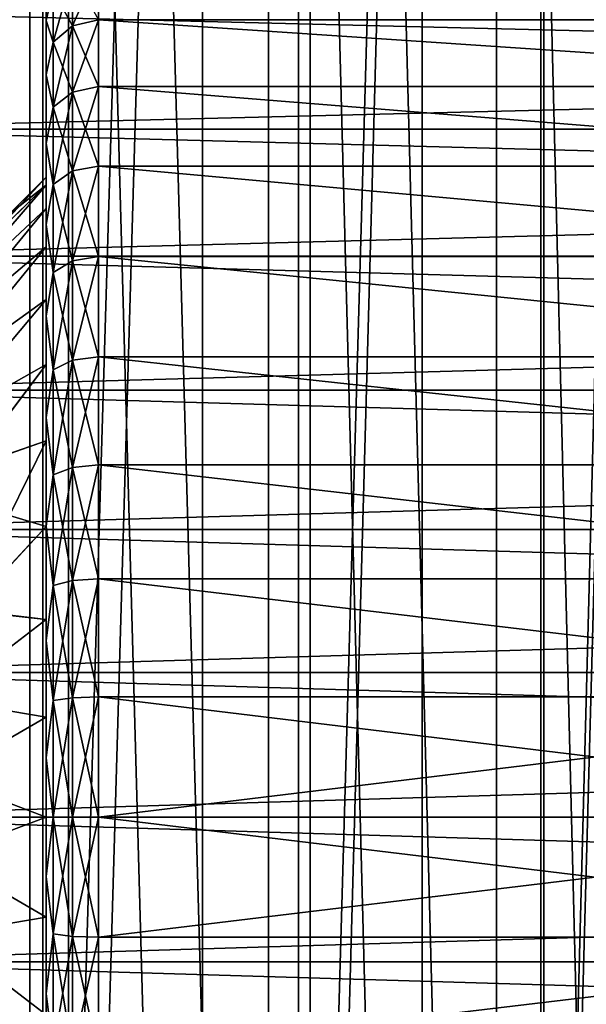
# Model space of a CAD drawing. Header units: millimetres. Extents: x -56 to 60, y -2 to 74.
# Tile 185 of 256: x 24.8 to 29.13, y 17.57 to 25.11. Entities that reach past the tile are written whole.
import ezdxf

# ---------------------------------------------------------------- set-up
doc = ezdxf.new("R2010")
doc.units = ezdxf.units.MM
doc.header["$LTSCALE"] = 127.314815
for name, color, linetype in [('145', 7, 'CONTINUOUS'), ('148', 7, 'CONTINUOUS'), ('149', 7, 'CONTINUOUS'), ('150', 7, 'CONTINUOUS'), ('22', 7, 'CONTINUOUS'), ('23', 7, 'CONTINUOUS'), ('24', 7, 'CONTINUOUS'), ('25', 7, 'CONTINUOUS'), ('55', 7, 'CONTINUOUS'), ('60', 7, 'CONTINUOUS'), ('61', 7, 'CONTINUOUS'), ('62', 7, 'CONTINUOUS'), ('65', 7, 'CONTINUOUS'), ('72', 7, 'CONTINUOUS'), ('73', 7, 'CONTINUOUS'), ('78', 7, 'CONTINUOUS'), ('79', 7, 'CONTINUOUS')]:
    doc.layers.add(name, color=color, linetype=linetype)

msp = doc.modelspace()

# ---------------------------------------------------------------- linework, layer by layer
at = {"layer": '145', "color": 7, "linetype": 'CONTINUOUS', "true_color": 0x96918c}
for points in [[(23.2453, 70.5, 35.5796), (25.17, 70.5, 34.245), (23.2457, 6.7, 35.5793), (23.2453, 70.5, 35.5796)], [(23.2457, 6.7, 35.5793), (25.17, 70.5, 34.245), (25.1704, 6.7, 34.2447), (23.2457, 6.7, 35.5793)], [(25.17, 70.5, 34.245), (27.0183, 70.5, 32.8065), (25.1704, 6.7, 34.2447), (25.17, 70.5, 34.245)], [(25.1704, 6.7, 34.2447), (27.0183, 70.5, 32.8065), (27.0186, 6.7, 32.8061), (25.1704, 6.7, 34.2447)], [(27.0183, 70.5, 32.8065), (28.7845, 70.5, 31.2683), (27.0186, 6.7, 32.8061), (27.0183, 70.5, 32.8065)], [(27.0186, 6.7, 32.8061), (28.7845, 70.5, 31.2683), (28.7848, 6.7, 31.2679), (27.0186, 6.7, 32.8061)], [(28.7845, 70.5, 31.2683), (30.4633, 70.5, 29.6351), (28.7848, 6.7, 31.2679), (28.7845, 70.5, 31.2683)], [(28.7848, 6.7, 31.2679), (30.4633, 70.5, 29.6351), (30.4636, 6.7, 29.6347), (28.7848, 6.7, 31.2679)]]:
    msp.add_3dface(points, dxfattribs=at)
at = {"layer": '148', "color": 7, "linetype": 'CONTINUOUS', "true_color": 0x96918c}
for points in [[(22.9421, 72.5, 38.1301), (22.9423, 6.7, 38.1301), (24.9728, 72.5, 36.8322), (22.9421, 72.5, 38.1301)], [(22.9423, 6.7, 38.1301), (24.973, 6.7, 36.8321), (24.9728, 72.5, 36.8322), (22.9423, 6.7, 38.1301)], [(24.9728, 72.5, 36.8322), (24.973, 6.7, 36.8321), (26.9303, 72.5, 35.4261), (24.9728, 72.5, 36.8322)], [(24.973, 6.7, 36.8321), (26.9304, 6.7, 35.426), (26.9303, 72.5, 35.4261), (24.973, 6.7, 36.8321)], [(26.9303, 72.5, 35.4261), (26.9304, 6.7, 35.426), (28.8087, 72.5, 33.9162), (26.9303, 72.5, 35.4261)], [(26.9304, 6.7, 35.426), (28.8088, 6.7, 33.9161), (28.8087, 72.5, 33.9162), (26.9304, 6.7, 35.426)], [(28.8087, 72.5, 33.9162), (28.8088, 6.7, 33.9161), (30.6026, 72.5, 32.3068), (28.8087, 72.5, 33.9162)], [(28.8088, 6.7, 33.9161), (30.6028, 6.7, 32.3067), (30.6026, 72.5, 32.3068), (28.8088, 6.7, 33.9161)]]:
    msp.add_3dface(points, dxfattribs=at)
at = {"layer": '149', "color": 7, "linetype": 'CONTINUOUS', "true_color": 0x96918c}
for points in [[(25.17, 70.5, -34.245), (23.2453, 70.5, -35.5796), (23.2457, 6.7, -35.5793), (25.17, 70.5, -34.245)], [(25.1704, 6.7, -34.2447), (25.17, 70.5, -34.245), (23.2457, 6.7, -35.5793), (25.1704, 6.7, -34.2447)], [(27.0183, 70.5, -32.8065), (25.17, 70.5, -34.245), (25.1704, 6.7, -34.2447), (27.0183, 70.5, -32.8065)], [(27.0186, 6.7, -32.8061), (27.0183, 70.5, -32.8065), (25.1704, 6.7, -34.2447), (27.0186, 6.7, -32.8061)], [(28.7845, 70.5, -31.2683), (27.0183, 70.5, -32.8065), (27.0186, 6.7, -32.8061), (28.7845, 70.5, -31.2683)], [(28.7848, 6.7, -31.2679), (28.7845, 70.5, -31.2683), (27.0186, 6.7, -32.8061), (28.7848, 6.7, -31.2679)], [(30.4633, 70.5, -29.6351), (28.7845, 70.5, -31.2683), (28.7848, 6.7, -31.2679), (30.4633, 70.5, -29.6351)], [(30.4636, 6.7, -29.6347), (30.4633, 70.5, -29.6351), (28.7848, 6.7, -31.2679), (30.4636, 6.7, -29.6347)]]:
    msp.add_3dface(points, dxfattribs=at)
at = {"layer": '150', "color": 7, "linetype": 'CONTINUOUS', "true_color": 0x96918c}
for points in [[(24.9728, 72.5, -36.8322), (22.9423, 6.7, -38.1301), (22.9421, 72.5, -38.1301), (24.9728, 72.5, -36.8322)], [(24.973, 6.7, -36.8321), (22.9423, 6.7, -38.1301), (24.9728, 72.5, -36.8322), (24.973, 6.7, -36.8321)], [(26.9302, 72.5, -35.4261), (24.973, 6.7, -36.8321), (24.9728, 72.5, -36.8322), (26.9302, 72.5, -35.4261)], [(26.9304, 6.7, -35.426), (24.973, 6.7, -36.8321), (26.9302, 72.5, -35.4261), (26.9304, 6.7, -35.426)], [(28.8087, 72.5, -33.9162), (26.9304, 6.7, -35.426), (26.9302, 72.5, -35.4261), (28.8087, 72.5, -33.9162)], [(28.8088, 6.7, -33.9161), (26.9304, 6.7, -35.426), (28.8087, 72.5, -33.9162), (28.8088, 6.7, -33.9161)], [(30.6026, 72.5, -32.3068), (28.8088, 6.7, -33.9161), (28.8087, 72.5, -33.9162), (30.6026, 72.5, -32.3068)], [(30.6028, 6.7, -32.3066), (28.8088, 6.7, -33.9161), (30.6026, 72.5, -32.3068), (30.6028, 6.7, -32.3066)]]:
    msp.add_3dface(points, dxfattribs=at)
at = {"layer": '22', "color": 7, "linetype": 'CONTINUOUS', "true_color": 0x96918c}
for points in [[(24.8739, -1, -33.8421), (22.9718, -1, -35.161), (22.9722, 64.8, -35.1607), (24.8739, -1, -33.8421)], [(24.8743, 64.8, -33.8418), (24.8739, -1, -33.8421), (22.9722, 64.8, -35.1607), (24.8743, 64.8, -33.8418)], [(26.7004, -1, -32.4205), (24.8739, -1, -33.8421), (24.8743, 64.8, -33.8418), (26.7004, -1, -32.4205)], [(26.7008, 64.8, -32.4202), (26.7004, -1, -32.4205), (24.8743, 64.8, -33.8418), (26.7008, 64.8, -32.4202)], [(28.4458, -1, -30.9004), (26.7004, -1, -32.4205), (26.7008, 64.8, -32.4202), (28.4458, -1, -30.9004)], [(28.4462, 64.8, -30.9), (28.4458, -1, -30.9004), (26.7008, 64.8, -32.4202), (28.4462, 64.8, -30.9)], [(30.1049, -1, -29.2865), (28.4458, -1, -30.9004), (28.4462, 64.8, -30.9), (30.1049, -1, -29.2865)], [(30.1053, 64.8, -29.2861), (30.1049, -1, -29.2865), (28.4462, 64.8, -30.9), (30.1053, 64.8, -29.2861)]]:
    msp.add_3dface(points, dxfattribs=at)
at = {"layer": '23', "color": 7, "linetype": 'CONTINUOUS', "true_color": 0x96918c}
for points in [[(22.9718, -1, 35.161), (24.8739, -1, 33.8421), (22.9722, 64.8, 35.1607), (22.9718, -1, 35.161)], [(22.9722, 64.8, 35.1607), (24.8739, -1, 33.8421), (24.8743, 64.8, 33.8419), (22.9722, 64.8, 35.1607)], [(24.8739, -1, 33.8421), (26.7004, -1, 32.4205), (24.8743, 64.8, 33.8419), (24.8739, -1, 33.8421)], [(24.8743, 64.8, 33.8419), (26.7004, -1, 32.4205), (26.7008, 64.8, 32.4202), (24.8743, 64.8, 33.8419)], [(26.7004, -1, 32.4205), (28.4458, -1, 30.9004), (26.7008, 64.8, 32.4202), (26.7004, -1, 32.4205)], [(26.7008, 64.8, 32.4202), (28.4458, -1, 30.9004), (28.4462, 64.8, 30.9), (26.7008, 64.8, 32.4202)], [(28.4458, -1, 30.9004), (30.1049, -1, 29.2865), (28.4462, 64.8, 30.9), (28.4458, -1, 30.9004)], [(28.4462, 64.8, 30.9), (30.1049, -1, 29.2865), (30.1052, 64.8, 29.2861), (28.4462, 64.8, 30.9)]]:
    msp.add_3dface(points, dxfattribs=at)
at = {"layer": '24', "color": 7, "linetype": 'CONTINUOUS', "true_color": 0x96918c}
for points in [[(26.1944, 1, -30.23), (24.4263, 64.8, -31.6758), (24.4259, 1, -31.6761), (26.1944, 1, -30.23)], [(26.1948, 64.8, -30.2297), (24.4263, 64.8, -31.6758), (26.1944, 1, -30.23), (26.1948, 64.8, -30.2297)], [(27.8775, 1, -28.6853), (26.1948, 64.8, -30.2297), (26.1944, 1, -30.23), (27.8775, 1, -28.6853)], [(27.8779, 64.8, -28.6849), (26.1948, 64.8, -30.2297), (27.8775, 1, -28.6853), (27.8779, 64.8, -28.6849)], [(29.4696, 1, -27.047), (27.8779, 64.8, -28.6849), (27.8775, 1, -28.6853), (29.4696, 1, -27.047)], [(29.47, 64.8, -27.0466), (27.8779, 64.8, -28.6849), (29.4696, 1, -27.047), (29.47, 64.8, -27.0466)]]:
    msp.add_3dface(points, dxfattribs=at)
at = {"layer": '25', "color": 7, "linetype": 'CONTINUOUS', "true_color": 0x96918c}
for points in [[(24.4259, 1, 31.6761), (24.4263, 64.8, 31.6758), (26.1944, 1, 30.23), (24.4259, 1, 31.6761)], [(24.4263, 64.8, 31.6758), (26.1948, 64.8, 30.2297), (26.1944, 1, 30.23), (24.4263, 64.8, 31.6758)], [(26.1944, 1, 30.23), (26.1948, 64.8, 30.2297), (27.8775, 1, 28.6853), (26.1944, 1, 30.23)], [(26.1948, 64.8, 30.2297), (27.8779, 64.8, 28.6849), (27.8775, 1, 28.6853), (26.1948, 64.8, 30.2297)], [(27.8775, 1, 28.6853), (27.8779, 64.8, 28.6849), (29.4696, 1, 27.047), (27.8775, 1, 28.6853)], [(27.8779, 64.8, 28.6849), (29.47, 64.8, 27.0466), (29.4696, 1, 27.047), (27.8779, 64.8, 28.6849)]]:
    msp.add_3dface(points, dxfattribs=at)
at = {"layer": '55', "color": 7, "linetype": 'CONTINUOUS', "true_color": 0x96918c}
for points in [[(22.9, 25.1725, 7.7401), (22.9, 24.2671, 8.3826), (59.6, 25.1725, 7.7401), (22.9, 25.1725, 7.7401)], [(59.6, 25.1725, 7.7401), (22.9, 24.2671, 8.3826), (59.6, 24.2671, 8.3826), (59.6, 25.1725, 7.7401)], [(22.9, 24.2671, 8.3826), (22.9, 23.2954, 8.9196), (59.6, 24.2671, 8.3826), (22.9, 24.2671, 8.3826)], [(59.6, 24.2671, 8.3826), (22.9, 23.2954, 8.9196), (59.6, 23.2954, 8.9196), (59.6, 24.2671, 8.3826)], [(22.9, 23.2954, 8.9196), (22.9, 22.2698, 9.3444), (59.6, 23.2954, 8.9196), (22.9, 23.2954, 8.9196)], [(59.6, 23.2954, 8.9196), (22.9, 22.2698, 9.3444), (59.6, 22.2698, 9.3444), (59.6, 23.2954, 8.9196)], [(22.9, 22.2698, 9.3444), (22.9, 21.203, 9.6518), (59.6, 22.2698, 9.3444), (22.9, 22.2698, 9.3444)], [(59.6, 22.2698, 9.3444), (22.9, 21.203, 9.6518), (59.6, 21.203, 9.6518), (59.6, 22.2698, 9.3444)], [(22.9, 21.203, 9.6518), (22.9, 20.1084, 9.8378), (59.6, 21.203, 9.6518), (22.9, 21.203, 9.6518)], [(59.6, 21.203, 9.6518), (22.9, 20.1084, 9.8378), (59.6, 20.1084, 9.8378), (59.6, 21.203, 9.6518)], [(22.9, 20.1084, 9.8378), (22.9, 19, 9.9), (59.6, 20.1084, 9.8378), (22.9, 20.1084, 9.8378)], [(59.6, 20.1084, 9.8378), (22.9, 19, 9.9), (59.6, 19, 9.9), (59.6, 20.1084, 9.8378)], [(22.9, 19, 9.9), (22.9, 17.8916, 9.8378), (59.6, 19, 9.9), (22.9, 19, 9.9)], [(59.6, 19, 9.9), (22.9, 17.8916, 9.8378), (59.6, 17.8916, 9.8378), (59.6, 19, 9.9)], [(22.9, 17.8916, 9.8378), (22.9, 16.797, 9.6518), (59.6, 17.8916, 9.8378), (22.9, 17.8916, 9.8378)], [(59.6, 17.8916, 9.8378), (22.9, 16.797, 9.6518), (59.6, 16.797, 9.6518), (59.6, 17.8916, 9.8378)]]:
    msp.add_3dface(points, dxfattribs=at)
at = {"layer": '60', "color": 7, "linetype": 'CONTINUOUS', "true_color": 0x96918c}
for points in [[(25, 23.9), (25, 23.8396, -0.7672), (25, 25.65), (25, 23.9)], [(25, 23.9), (25, 25.65), (25, 25.5879, 0.9066), (25, 23.9)], [(25, 25.65), (25, 23.8396, -0.7672), (25, 25.5879, -0.9066), (25, 25.65)], [(25, 23.8396, 0.7672), (25, 23.9), (25, 25.5879, 0.9066), (25, 23.8396, 0.7672)], [(25, 23.66, 1.5144), (25, 23.8396, 0.7672), (25, 25.5879, 0.9066), (25, 23.66, 1.5144)], [(25, 25.4032, 1.7942), (25, 23.66, 1.5144), (25, 25.5879, 0.9066), (25, 25.4032, 1.7942)], [(25, 23.8396, -0.7672), (25, 23.66, -1.5144), (25, 25.5879, -0.9066), (25, 23.8396, -0.7672)], [(25, 25.5879, -0.9066), (25, 23.66, -1.5144), (25, 25.4032, -1.7942), (25, 25.5879, -0.9066)], [(25, 23.3658, 2.2245), (25, 23.66, 1.5144), (25, 25.4032, 1.7942), (25, 23.3658, 2.2245)], [(25, 25.0995, 2.6489), (25, 23.3658, 2.2245), (25, 25.4032, 1.7942), (25, 25.0995, 2.6489)], [(25, 23.66, -1.5144), (25, 23.3658, -2.2245), (25, 25.4032, -1.7942), (25, 23.66, -1.5144)], [(25, 25.4032, -1.7942), (25, 23.3658, -2.2245), (25, 25.0995, -2.6489), (25, 25.4032, -1.7942)], [(25, 22.9643, 2.8798), (25, 23.3658, 2.2245), (25, 25.0995, 2.6489), (25, 22.9643, 2.8798)], [(25, 24.6821, 3.4548), (25, 22.9643, 2.8798), (25, 25.0995, 2.6489), (25, 24.6821, 3.4548)], [(25, 23.3658, -2.2245), (25, 22.9643, -2.8798), (25, 25.0995, -2.6489), (25, 23.3658, -2.2245)], [(25, 25.0995, -2.6489), (25, 22.9643, -2.8798), (25, 24.6822, -3.4547), (25, 25.0995, -2.6489)], [(25, 22.4651, -3.4644), (25, 21.8805, -3.9639), (25, 24.6822, -3.4547), (25, 22.4651, -3.4644)], [(25, 24.6822, -3.4547), (25, 21.8805, -3.9639), (25, 24.1583, -4.197), (25, 24.6822, -3.4547)], [(25, 22.9643, -2.8798), (25, 22.4651, -3.4644), (25, 24.6822, -3.4547), (25, 22.9643, -2.8798)], [(25, 22.4651, 3.4644), (25, 22.9643, 2.8798), (25, 24.6821, 3.4548), (25, 22.4651, 3.4644)], [(25, 24.1582, 4.197), (25, 22.4651, 3.4644), (25, 24.6821, 3.4548), (25, 24.1582, 4.197)], [(25, 20.5137, -4.6603), (25, 19.7662, -4.8396), (25, 24.1583, -4.197), (25, 20.5137, -4.6603)], [(25, 24.1583, -4.197), (25, 19.7662, -4.8396), (25, 23.5386, -4.8603), (25, 24.1583, -4.197)], [(25, 21.2244, -4.366), (25, 20.5137, -4.6603), (25, 24.1583, -4.197), (25, 21.2244, -4.366)], [(25, 21.8805, -3.9639), (25, 21.2244, -4.366), (25, 24.1583, -4.197), (25, 21.8805, -3.9639)], [(25, 21.8805, 3.9639), (25, 22.4651, 3.4644), (25, 24.1582, 4.197), (25, 21.8805, 3.9639)], [(25, 21.2244, 4.366), (25, 21.8805, 3.9639), (25, 24.1582, 4.197), (25, 21.2244, 4.366)], [(25, 23.5386, 4.8603), (25, 21.2244, 4.366), (25, 24.1582, 4.197), (25, 23.5386, 4.8603)], [(25, 20.5137, 4.6603), (25, 21.2244, 4.366), (25, 23.5386, 4.8603), (25, 20.5137, 4.6603)], [(25, 19.7662, 4.8396), (25, 20.5137, 4.6603), (25, 23.5386, 4.8603), (25, 19.7662, 4.8396)], [(25, 19, 4.8999), (25, 19.7662, 4.8396), (25, 23.5386, 4.8603), (25, 19, 4.8999)], [(25, 22.8349, 5.4327), (25, 19, 4.8999), (25, 23.5386, 4.8603), (25, 22.8349, 5.4327)], [(25, 19.7662, -4.8396), (25, 19, -4.8999), (25, 23.5386, -4.8603), (25, 19.7662, -4.8396)], [(25, 23.5386, -4.8603), (25, 19, -4.8999), (25, 22.8349, -5.4327), (25, 23.5386, -4.8603)], [(25, 15.1651, 5.4327), (25, 19, 4.8999), (25, 22.8349, 5.4327), (25, 15.1651, 5.4327)], [(25, 22.8349, -5.4327), (25, 19, -4.8999), (25, 15.1651, -5.4327), (25, 22.8349, -5.4327)], [(25, 22.0599, -5.9041), (25, 22.8349, -5.4327), (25, 15.1651, -5.4327), (25, 22.0599, -5.9041)], [(25, 15.9401, 5.9041), (25, 15.1651, 5.4327), (25, 22.8349, 5.4327), (25, 15.9401, 5.9041)], [(25, 22.0599, 5.9041), (25, 15.9401, 5.9041), (25, 22.8349, 5.4327), (25, 22.0599, 5.9041)], [(25, 21.2272, -6.2659), (25, 22.0599, -5.9041), (25, 15.9401, -5.9041), (25, 21.2272, -6.2659)], [(25, 15.9401, -5.9041), (25, 22.0599, -5.9041), (25, 15.1651, -5.4327), (25, 15.9401, -5.9041)], [(25, 16.7728, 6.2659), (25, 15.9401, 5.9041), (25, 22.0599, 5.9041), (25, 16.7728, 6.2659)], [(25, 21.2272, 6.266), (25, 16.7728, 6.2659), (25, 22.0599, 5.9041), (25, 21.2272, 6.266)], [(25, 20.3525, -6.511), (25, 21.2272, -6.2659), (25, 17.6476, -6.511), (25, 20.3525, -6.511)], [(25, 17.6476, -6.511), (25, 21.2272, -6.2659), (25, 16.7728, -6.266), (25, 17.6476, -6.511)], [(25, 16.7728, -6.266), (25, 21.2272, -6.2659), (25, 15.9401, -5.9041), (25, 16.7728, -6.266)], [(25, 20.3524, 6.511), (25, 16.7728, 6.2659), (25, 21.2272, 6.266), (25, 20.3524, 6.511)], [(25, 19.4535, -6.6344), (25, 20.3525, -6.511), (25, 18.5465, -6.6344), (25, 19.4535, -6.6344)], [(25, 18.5465, -6.6344), (25, 20.3525, -6.511), (25, 17.6476, -6.511), (25, 18.5465, -6.6344)], [(25, 17.6475, 6.511), (25, 16.7728, 6.2659), (25, 20.3524, 6.511), (25, 17.6475, 6.511)], [(25, 19.4535, 6.6344), (25, 17.6475, 6.511), (25, 20.3524, 6.511), (25, 19.4535, 6.6344)], [(25, 18.5465, 6.6344), (25, 17.6475, 6.511), (25, 19.4535, 6.6344), (25, 18.5465, 6.6344)], [(25, 18.2338, 4.8396), (25, 19, 4.8999), (25, 14.4614, 4.8603), (25, 18.2338, 4.8396)], [(25, 14.4614, 4.8603), (25, 19, 4.8999), (25, 15.1651, 5.4327), (25, 14.4614, 4.8603)], [(25, 19, -4.8999), (25, 18.2338, -4.8396), (25, 14.4614, -4.8603), (25, 19, -4.8999)], [(25, 15.1651, -5.4327), (25, 19, -4.8999), (25, 14.4614, -4.8603), (25, 15.1651, -5.4327)], [(25, 17.4863, 4.6603), (25, 18.2338, 4.8396), (25, 13.8417, 4.197), (25, 17.4863, 4.6603)], [(25, 13.8417, 4.197), (25, 18.2338, 4.8396), (25, 14.4614, 4.8603), (25, 13.8417, 4.197)], [(25, 18.2338, -4.8396), (25, 17.4863, -4.6603), (25, 14.4614, -4.8603), (25, 18.2338, -4.8396)]]:
    msp.add_3dface(points, dxfattribs=at)
at = {"layer": '61', "color": 7, "linetype": 'CONTINUOUS', "true_color": 0x96918c}
for points in [[(33, 25.1056, 3.5248), (33, 24.5932, 4.2916), (25.4, 25.1055, 3.525), (33, 25.1056, 3.5248)], [(25.4, 25.1055, 3.525), (33, 24.5932, 4.2916), (25.4, 24.5931, 4.2918), (25.4, 25.1055, 3.525)], [(33, 24.5932, 4.2916), (33, 23.9852, 4.985), (25.4, 24.5931, 4.2918), (33, 24.5932, 4.2916)], [(25.4, 24.5931, 4.2918), (33, 23.9852, 4.985), (25.4, 23.9851, 4.9851), (25.4, 24.5931, 4.2918)], [(33, 23.9852, 4.985), (33, 23.2919, 5.5931), (25.4, 23.9851, 4.9851), (33, 23.9852, 4.985)], [(25.4, 23.9851, 4.9851), (33, 23.2919, 5.5931), (25.4, 23.2918, 5.5931), (25.4, 23.9851, 4.9851)], [(33, 23.2919, 5.5931), (33, 22.5251, 6.1054), (25.4, 23.2918, 5.5931), (33, 23.2919, 5.5931)], [(25.4, 23.2918, 5.5931), (33, 22.5251, 6.1054), (25.4, 22.525, 6.1055), (25.4, 23.2918, 5.5931)], [(33, 22.5251, 6.1054), (33, 21.698, 6.5133), (25.4, 22.525, 6.1055), (33, 22.5251, 6.1054)], [(25.4, 22.525, 6.1055), (33, 21.698, 6.5133), (25.4, 21.6979, 6.5134), (25.4, 22.525, 6.1055)], [(33, 21.698, 6.5133), (33, 20.8247, 6.8098), (25.4, 21.6979, 6.5134), (33, 21.698, 6.5133)], [(25.4, 21.6979, 6.5134), (33, 20.8247, 6.8098), (25.4, 20.8247, 6.8098), (25.4, 21.6979, 6.5134)], [(33, 20.8247, 6.8098), (33, 19.9202, 6.9897), (25.4, 20.8247, 6.8098), (33, 20.8247, 6.8098)], [(25.4, 20.8247, 6.8098), (33, 19.9202, 6.9897), (25.4, 19.9202, 6.9897), (25.4, 20.8247, 6.8098)], [(33, 19.9202, 6.9897), (33, 19, 7.05), (25.4, 19.9202, 6.9897), (33, 19.9202, 6.9897)], [(25.4, 19.9202, 6.9897), (33, 19, 7.05), (25.4, 19, 7.05), (25.4, 19.9202, 6.9897)], [(33, 19, 7.05), (33, 18.0798, 6.9897), (25.4, 19, 7.05), (33, 19, 7.05)], [(25.4, 19, 7.05), (33, 18.0798, 6.9897), (25.4, 18.0798, 6.9897), (25.4, 19, 7.05)], [(33, 18.0798, 6.9897), (33, 17.1753, 6.8098), (25.4, 17.1753, 6.8098), (33, 18.0798, 6.9897)], [(25.4, 18.0798, 6.9897), (33, 18.0798, 6.9897), (25.4, 17.1753, 6.8098), (25.4, 18.0798, 6.9897)]]:
    msp.add_3dface(points, dxfattribs=at)
at = {"layer": '62', "color": 7, "linetype": 'CONTINUOUS', "true_color": 0x96918c}
for points in [[(22.9, 24.2671, -8.3826), (22.9, 25.1725, -7.7401), (59.6, 24.2671, -8.3826), (22.9, 24.2671, -8.3826)], [(59.6, 24.2671, -8.3826), (22.9, 25.1725, -7.7401), (59.6, 25.1725, -7.7401), (59.6, 24.2671, -8.3826)], [(22.9, 23.2954, -8.9196), (22.9, 24.2671, -8.3826), (59.6, 23.2954, -8.9196), (22.9, 23.2954, -8.9196)], [(59.6, 23.2954, -8.9196), (22.9, 24.2671, -8.3826), (59.6, 24.2671, -8.3826), (59.6, 23.2954, -8.9196)], [(22.9, 22.2698, -9.3444), (22.9, 23.2954, -8.9196), (59.6, 22.2698, -9.3444), (22.9, 22.2698, -9.3444)], [(59.6, 22.2698, -9.3444), (22.9, 23.2954, -8.9196), (59.6, 23.2954, -8.9196), (59.6, 22.2698, -9.3444)], [(22.9, 21.203, -9.6518), (22.9, 22.2698, -9.3444), (59.6, 21.203, -9.6518), (22.9, 21.203, -9.6518)], [(59.6, 21.203, -9.6518), (22.9, 22.2698, -9.3444), (59.6, 22.2698, -9.3444), (59.6, 21.203, -9.6518)], [(22.9, 20.1084, -9.8378), (22.9, 21.203, -9.6518), (59.6, 20.1084, -9.8378), (22.9, 20.1084, -9.8378)], [(59.6, 20.1084, -9.8378), (22.9, 21.203, -9.6518), (59.6, 21.203, -9.6518), (59.6, 20.1084, -9.8378)], [(22.9, 19, -9.9), (22.9, 20.1084, -9.8378), (59.6, 19, -9.9), (22.9, 19, -9.9)], [(59.6, 19, -9.9), (22.9, 20.1084, -9.8378), (59.6, 20.1084, -9.8378), (59.6, 19, -9.9)], [(22.9, 17.8916, -9.8378), (22.9, 19, -9.9), (59.6, 17.8916, -9.8378), (22.9, 17.8916, -9.8378)], [(59.6, 17.8916, -9.8378), (22.9, 19, -9.9), (59.6, 19, -9.9), (59.6, 17.8916, -9.8378)], [(22.9, 16.797, -9.6518), (22.9, 17.8916, -9.8378), (59.6, 16.797, -9.6518), (22.9, 16.797, -9.6518)], [(59.6, 16.797, -9.6518), (22.9, 17.8916, -9.8378), (59.6, 17.8916, -9.8378), (59.6, 16.797, -9.6518)]]:
    msp.add_3dface(points, dxfattribs=at)
at = {"layer": '65', "color": 7, "linetype": 'CONTINUOUS', "true_color": 0x96918c}
for points in [[(25.4, 25.1055, -3.525), (33, 25.1056, -3.5248), (25.4, 25.5134, -2.6979), (25.4, 25.1055, -3.525)], [(33, 24.5932, -4.2916), (33, 25.1056, -3.5248), (25.4, 25.1055, -3.525), (33, 24.5932, -4.2916)], [(25.4, 24.5931, -4.2918), (33, 24.5932, -4.2916), (25.4, 25.1055, -3.525), (25.4, 24.5931, -4.2918)], [(33, 23.9852, -4.985), (33, 24.5932, -4.2916), (25.4, 24.5931, -4.2918), (33, 23.9852, -4.985)], [(25.4, 23.9851, -4.9851), (33, 23.9852, -4.985), (25.4, 24.5931, -4.2918), (25.4, 23.9851, -4.9851)], [(33, 23.2919, -5.5931), (33, 23.9852, -4.985), (25.4, 23.9851, -4.9851), (33, 23.2919, -5.5931)], [(25.4, 23.2918, -5.5931), (33, 23.2919, -5.5931), (25.4, 23.9851, -4.9851), (25.4, 23.2918, -5.5931)], [(33, 22.5251, -6.1054), (33, 23.2919, -5.5931), (25.4, 23.2918, -5.5931), (33, 22.5251, -6.1054)], [(25.4, 22.525, -6.1055), (33, 22.5251, -6.1054), (25.4, 23.2918, -5.5931), (25.4, 22.525, -6.1055)], [(33, 21.698, -6.5133), (33, 22.5251, -6.1054), (25.4, 22.525, -6.1055), (33, 21.698, -6.5133)], [(25.4, 21.6979, -6.5134), (33, 21.698, -6.5133), (25.4, 22.525, -6.1055), (25.4, 21.6979, -6.5134)], [(33, 20.8247, -6.8098), (33, 21.698, -6.5133), (25.4, 21.6979, -6.5134), (33, 20.8247, -6.8098)], [(25.4, 20.8247, -6.8098), (33, 20.8247, -6.8098), (25.4, 21.6979, -6.5134), (25.4, 20.8247, -6.8098)], [(33, 19.9202, -6.9897), (33, 20.8247, -6.8098), (25.4, 20.8247, -6.8098), (33, 19.9202, -6.9897)], [(25.4, 19.9202, -6.9897), (33, 19.9202, -6.9897), (25.4, 20.8247, -6.8098), (25.4, 19.9202, -6.9897)], [(33, 19, -7.05), (33, 19.9202, -6.9897), (25.4, 19, -7.05), (33, 19, -7.05)], [(25.4, 19, -7.05), (33, 19.9202, -6.9897), (25.4, 19.9202, -6.9897), (25.4, 19, -7.05)], [(33, 18.0798, -6.9897), (33, 19, -7.05), (25.4, 18.0798, -6.9897), (33, 18.0798, -6.9897)], [(25.4, 18.0798, -6.9897), (33, 19, -7.05), (25.4, 19, -7.05), (25.4, 18.0798, -6.9897)], [(33, 17.1753, -6.8098), (33, 18.0798, -6.9897), (25.4, 17.1753, -6.8098), (33, 17.1753, -6.8098)], [(25.4, 17.1753, -6.8098), (33, 18.0798, -6.9897), (25.4, 18.0798, -6.9897), (25.4, 17.1753, -6.8098)]]:
    msp.add_3dface(points, dxfattribs=at)
at = {"layer": '72', "color": 7, "linetype": 'CONTINUOUS', "true_color": 0x96918c}
for points in [[(25.4, 25.1055, -3.525), (25.4, 25.5134, -2.6979), (25.2002, 25.0592, -3.4983), (25.4, 25.1055, -3.525)], [(25.2002, 25.0592, -3.4983), (25.4, 25.5134, -2.6979), (25.2002, 25.4639, -2.6775), (25.2002, 25.0592, -3.4983)], [(25.2002, 25.0592, -3.4983), (25.2002, 25.4639, -2.6775), (25.0536, 24.9323, -3.425), (25.2002, 25.0592, -3.4983)], [(25.0536, 24.9323, -3.425), (25.2002, 25.4639, -2.6775), (25.0536, 25.3286, -2.6214), (25.0536, 24.9323, -3.425)], [(25, 25.4032, -1.7942), (25, 25.0995, -2.6489), (25.0536, 25.3286, -2.6214), (25, 25.4032, -1.7942)], [(25, 25.0995, -2.6489), (25.0536, 24.9323, -3.425), (25.0536, 25.3286, -2.6214), (25, 25.0995, -2.6489)], [(25.4, 24.5931, -4.2918), (25.4, 25.1055, -3.525), (25.2002, 24.5507, -4.2592), (25.4, 24.5931, -4.2918)], [(25.2002, 24.5507, -4.2592), (25.4, 25.1055, -3.525), (25.2002, 25.0592, -3.4983), (25.2002, 24.5507, -4.2592)], [(25, 25.0995, -2.6489), (25, 24.6822, -3.4547), (25.0536, 24.9323, -3.425), (25, 25.0995, -2.6489)], [(25.2002, 24.5507, -4.2592), (25.2002, 25.0592, -3.4983), (25.0536, 24.4345, -4.17), (25.2002, 24.5507, -4.2592)], [(25.0536, 24.4345, -4.17), (25.2002, 25.0592, -3.4983), (25.0536, 24.9323, -3.425), (25.0536, 24.4345, -4.17)], [(25, 24.6822, -3.4547), (25.0536, 24.4345, -4.17), (25.0536, 24.9323, -3.425), (25, 24.6822, -3.4547)], [(25, 24.6822, -3.4547), (25, 24.1583, -4.197), (25.0536, 24.4345, -4.17), (25, 24.6822, -3.4547)], [(25.4, 23.9851, -4.9851), (25.4, 24.5931, -4.2918), (25.2002, 23.9473, -4.9473), (25.4, 23.9851, -4.9851)], [(25.2002, 23.9473, -4.9473), (25.4, 24.5931, -4.2918), (25.2002, 24.5507, -4.2592), (25.2002, 23.9473, -4.9473)], [(25.2002, 23.9473, -4.9473), (25.2002, 24.5507, -4.2592), (25.0536, 23.8437, -4.8437), (25.2002, 23.9473, -4.9473)], [(25.0536, 23.8437, -4.8437), (25.2002, 24.5507, -4.2592), (25.0536, 24.4345, -4.17), (25.0536, 23.8437, -4.8437)], [(25, 24.1583, -4.197), (25.0536, 23.8437, -4.8437), (25.0536, 24.4345, -4.17), (25, 24.1583, -4.197)], [(25, 24.1583, -4.197), (25, 23.5386, -4.8603), (25.0536, 23.8437, -4.8437), (25, 24.1583, -4.197)], [(25.4, 23.2918, -5.5931), (25.4, 23.9851, -4.9851), (25.2002, 23.2592, -5.5507), (25.4, 23.2918, -5.5931)], [(25.2002, 23.2592, -5.5507), (25.4, 23.9851, -4.9851), (25.2002, 23.9473, -4.9473), (25.2002, 23.2592, -5.5507)], [(25.2002, 23.2592, -5.5507), (25.2002, 23.9473, -4.9473), (25.0536, 23.17, -5.4345), (25.2002, 23.2592, -5.5507)], [(25.0536, 23.17, -5.4345), (25.2002, 23.9473, -4.9473), (25.0536, 23.8437, -4.8437), (25.0536, 23.17, -5.4345)], [(25, 23.5386, -4.8603), (25.0536, 23.17, -5.4345), (25.0536, 23.8437, -4.8437), (25, 23.5386, -4.8603)], [(25, 23.5386, -4.8603), (25, 22.8349, -5.4327), (25.0536, 23.17, -5.4345), (25, 23.5386, -4.8603)], [(25.2002, 22.4983, -6.0592), (25.2002, 23.2592, -5.5507), (25.0536, 22.425, -5.9323), (25.2002, 22.4983, -6.0592)], [(25.0536, 22.425, -5.9323), (25.2002, 23.2592, -5.5507), (25.0536, 23.17, -5.4345), (25.0536, 22.425, -5.9323)], [(25.4, 22.525, -6.1055), (25.4, 23.2918, -5.5931), (25.2002, 22.4983, -6.0592), (25.4, 22.525, -6.1055)], [(25.2002, 22.4983, -6.0592), (25.4, 23.2918, -5.5931), (25.2002, 23.2592, -5.5507), (25.2002, 22.4983, -6.0592)], [(25, 22.8349, -5.4327), (25.0536, 22.425, -5.9323), (25.0536, 23.17, -5.4345), (25, 22.8349, -5.4327)], [(25, 22.8349, -5.4327), (25, 22.0599, -5.9041), (25.0536, 22.425, -5.9323), (25, 22.8349, -5.4327)], [(25.2002, 21.6775, -6.4639), (25.2002, 22.4983, -6.0592), (25.0536, 21.6214, -6.3286), (25.2002, 21.6775, -6.4639)], [(25.0536, 21.6214, -6.3286), (25.2002, 22.4983, -6.0592), (25.0536, 22.425, -5.9323), (25.0536, 21.6214, -6.3286)], [(25.4, 21.6979, -6.5134), (25.4, 22.525, -6.1055), (25.2002, 21.6775, -6.4639), (25.4, 21.6979, -6.5134)], [(25.2002, 21.6775, -6.4639), (25.4, 22.525, -6.1055), (25.2002, 22.4983, -6.0592), (25.2002, 21.6775, -6.4639)], [(25, 22.0599, -5.9041), (25.0536, 21.6214, -6.3286), (25.0536, 22.425, -5.9323), (25, 22.0599, -5.9041)], [(25, 22.0599, -5.9041), (25, 21.2272, -6.2659), (25.0536, 21.6214, -6.3286), (25, 22.0599, -5.9041)], [(25.2002, 20.8108, -6.7581), (25.2002, 21.6775, -6.4639), (25.0536, 20.7729, -6.6166), (25.2002, 20.8108, -6.7581)], [(25.0536, 20.7729, -6.6166), (25.2002, 21.6775, -6.4639), (25.0536, 21.6214, -6.3286), (25.0536, 20.7729, -6.6166)], [(25.4, 20.8247, -6.8098), (25.4, 21.6979, -6.5134), (25.2002, 20.8108, -6.7581), (25.4, 20.8247, -6.8098)], [(25.2002, 20.8108, -6.7581), (25.4, 21.6979, -6.5134), (25.2002, 21.6775, -6.4639), (25.2002, 20.8108, -6.7581)], [(25, 21.2272, -6.2659), (25.0536, 20.7729, -6.6166), (25.0536, 21.6214, -6.3286), (25, 21.2272, -6.2659)], [(25, 21.2272, -6.2659), (25, 20.3525, -6.511), (25.0536, 20.7729, -6.6166), (25, 21.2272, -6.2659)], [(25.2002, 19.9132, -6.9367), (25.2002, 20.8108, -6.7581), (25.0536, 19.8941, -6.7914), (25.2002, 19.9132, -6.9367)], [(25.0536, 19.8941, -6.7914), (25.2002, 20.8108, -6.7581), (25.0536, 20.7729, -6.6166), (25.0536, 19.8941, -6.7914)], [(25.4, 19.9202, -6.9897), (25.4, 20.8247, -6.8098), (25.2002, 19.9132, -6.9367), (25.4, 19.9202, -6.9897)], [(25.2002, 19.9132, -6.9367), (25.4, 20.8247, -6.8098), (25.2002, 20.8108, -6.7581), (25.2002, 19.9132, -6.9367)], [(25, 20.3525, -6.511), (25.0536, 19.8941, -6.7914), (25.0536, 20.7729, -6.6166), (25, 20.3525, -6.511)], [(25, 20.3525, -6.511), (25, 19.4535, -6.6344), (25.0536, 19.8941, -6.7914), (25, 20.3525, -6.511)], [(25.2002, 19, -6.9965), (25.2002, 19.9132, -6.9367), (25.0536, 19, -6.85), (25.2002, 19, -6.9965)], [(25.0536, 19, -6.85), (25.2002, 19.9132, -6.9367), (25.0536, 19.8941, -6.7914), (25.0536, 19, -6.85)], [(25.4, 19, -7.05), (25.4, 19.9202, -6.9897), (25.2002, 19, -6.9965), (25.4, 19, -7.05)], [(25.2002, 19, -6.9965), (25.4, 19.9202, -6.9897), (25.2002, 19.9132, -6.9367), (25.2002, 19, -6.9965)], [(25, 19.4535, -6.6344), (25.0536, 19, -6.85), (25.0536, 19.8941, -6.7914), (25, 19.4535, -6.6344)], [(25, 19.4535, -6.6344), (25, 18.5465, -6.6344), (25.0536, 19, -6.85), (25, 19.4535, -6.6344)], [(25, 18.5465, -6.6344), (25.0536, 18.1059, -6.7914), (25.0536, 19, -6.85), (25, 18.5465, -6.6344)], [(25.2002, 18.0868, -6.9367), (25.2002, 19, -6.9965), (25.0536, 18.1059, -6.7914), (25.2002, 18.0868, -6.9367)], [(25.0536, 18.1059, -6.7914), (25.2002, 19, -6.9965), (25.0536, 19, -6.85), (25.0536, 18.1059, -6.7914)], [(25.4, 18.0798, -6.9897), (25.4, 19, -7.05), (25.2002, 18.0868, -6.9367), (25.4, 18.0798, -6.9897)], [(25.2002, 18.0868, -6.9367), (25.4, 19, -7.05), (25.2002, 19, -6.9965), (25.2002, 18.0868, -6.9367)], [(25, 18.5465, -6.6344), (25, 17.6476, -6.511), (25.0536, 18.1059, -6.7914), (25, 18.5465, -6.6344)], [(25, 17.6476, -6.511), (25.0536, 17.2271, -6.6166), (25.0536, 18.1059, -6.7914), (25, 17.6476, -6.511)], [(25.0536, 17.2271, -6.6166), (25.2002, 18.0868, -6.9367), (25.0536, 18.1059, -6.7914), (25.0536, 17.2271, -6.6166)], [(25.2002, 17.1892, -6.7581), (25.2002, 18.0868, -6.9367), (25.0536, 17.2271, -6.6166), (25.2002, 17.1892, -6.7581)], [(25.2002, 17.1892, -6.7581), (25.4, 18.0798, -6.9897), (25.2002, 18.0868, -6.9367), (25.2002, 17.1892, -6.7581)], [(25.4, 17.1753, -6.8098), (25.4, 18.0798, -6.9897), (25.2002, 17.1892, -6.7581), (25.4, 17.1753, -6.8098)], [(25, 17.6476, -6.511), (25, 16.7728, -6.266), (25.0536, 17.2271, -6.6166), (25, 17.6476, -6.511)]]:
    msp.add_3dface(points, dxfattribs=at)
at = {"layer": '73', "color": 7, "linetype": 'CONTINUOUS', "true_color": 0x96918c}
for points in [[(25.2002, 25.4639, 2.6775), (25.2002, 25.0592, 3.4983), (25.0536, 25.3286, 2.6214), (25.2002, 25.4639, 2.6775)], [(25.2002, 25.4639, 2.6775), (25.4, 25.1055, 3.525), (25.2002, 25.0592, 3.4983), (25.2002, 25.4639, 2.6775)], [(25, 25.0995, 2.6489), (25, 25.4032, 1.7942), (25.0536, 25.3286, 2.6214), (25, 25.0995, 2.6489)], [(25, 25.0995, 2.6489), (25.0536, 25.3286, 2.6214), (25.0536, 24.9323, 3.425), (25, 25.0995, 2.6489)], [(25.0536, 25.3286, 2.6214), (25.2002, 25.0592, 3.4983), (25.0536, 24.9323, 3.425), (25.0536, 25.3286, 2.6214)], [(25.4, 25.1055, 3.525), (25.4, 24.5931, 4.2918), (25.2002, 25.0592, 3.4983), (25.4, 25.1055, 3.525)], [(25, 24.6821, 3.4548), (25, 25.0995, 2.6489), (25.0536, 24.9323, 3.425), (25, 24.6821, 3.4548)], [(25.2002, 25.0592, 3.4983), (25.2002, 24.5507, 4.2592), (25.0536, 24.9323, 3.425), (25.2002, 25.0592, 3.4983)], [(25.2002, 25.0592, 3.4983), (25.4, 24.5931, 4.2918), (25.2002, 24.5507, 4.2592), (25.2002, 25.0592, 3.4983)], [(25, 24.6821, 3.4548), (25.0536, 24.9323, 3.425), (25.0536, 24.4345, 4.17), (25, 24.6821, 3.4548)], [(25.0536, 24.9323, 3.425), (25.2002, 24.5507, 4.2592), (25.0536, 24.4345, 4.17), (25.0536, 24.9323, 3.425)], [(25, 24.1582, 4.197), (25, 24.6821, 3.4548), (25.0536, 24.4345, 4.17), (25, 24.1582, 4.197)], [(25.4, 24.5931, 4.2918), (25.4, 23.9851, 4.9851), (25.2002, 24.5507, 4.2592), (25.4, 24.5931, 4.2918)], [(25.2002, 24.5507, 4.2592), (25.2002, 23.9473, 4.9473), (25.0536, 24.4345, 4.17), (25.2002, 24.5507, 4.2592)], [(25.2002, 24.5507, 4.2592), (25.4, 23.9851, 4.9851), (25.2002, 23.9473, 4.9473), (25.2002, 24.5507, 4.2592)], [(25, 24.1582, 4.197), (25.0536, 24.4345, 4.17), (25.0536, 23.8437, 4.8437), (25, 24.1582, 4.197)], [(25.0536, 24.4345, 4.17), (25.2002, 23.9473, 4.9473), (25.0536, 23.8437, 4.8437), (25.0536, 24.4345, 4.17)], [(25, 23.5386, 4.8603), (25, 24.1582, 4.197), (25.0536, 23.8437, 4.8437), (25, 23.5386, 4.8603)], [(25.4, 23.9851, 4.9851), (25.4, 23.2918, 5.5931), (25.2002, 23.9473, 4.9473), (25.4, 23.9851, 4.9851)], [(25.2002, 23.9473, 4.9473), (25.2002, 23.2592, 5.5507), (25.0536, 23.8437, 4.8437), (25.2002, 23.9473, 4.9473)], [(25.2002, 23.9473, 4.9473), (25.4, 23.2918, 5.5931), (25.2002, 23.2592, 5.5507), (25.2002, 23.9473, 4.9473)], [(25, 23.5386, 4.8603), (25.0536, 23.8437, 4.8437), (25.0536, 23.17, 5.4345), (25, 23.5386, 4.8603)], [(25.0536, 23.8437, 4.8437), (25.2002, 23.2592, 5.5507), (25.0536, 23.17, 5.4345), (25.0536, 23.8437, 4.8437)], [(25, 22.8349, 5.4327), (25, 23.5386, 4.8603), (25.0536, 23.17, 5.4345), (25, 22.8349, 5.4327)], [(25.2002, 23.2592, 5.5507), (25.2002, 22.4983, 6.0592), (25.0536, 23.17, 5.4345), (25.2002, 23.2592, 5.5507)], [(25.4, 23.2918, 5.5931), (25.4, 22.525, 6.1055), (25.2002, 23.2592, 5.5507), (25.4, 23.2918, 5.5931)], [(25.2002, 23.2592, 5.5507), (25.4, 22.525, 6.1055), (25.2002, 22.4983, 6.0592), (25.2002, 23.2592, 5.5507)], [(25, 22.8349, 5.4327), (25.0536, 23.17, 5.4345), (25.0536, 22.425, 5.9323), (25, 22.8349, 5.4327)], [(25.0536, 23.17, 5.4345), (25.2002, 22.4983, 6.0592), (25.0536, 22.425, 5.9323), (25.0536, 23.17, 5.4345)], [(25, 22.0599, 5.9041), (25, 22.8349, 5.4327), (25.0536, 22.425, 5.9323), (25, 22.0599, 5.9041)], [(25.2002, 22.4983, 6.0592), (25.2002, 21.6775, 6.4639), (25.0536, 22.425, 5.9323), (25.2002, 22.4983, 6.0592)], [(25.4, 22.525, 6.1055), (25.4, 21.6979, 6.5134), (25.2002, 22.4983, 6.0592), (25.4, 22.525, 6.1055)], [(25.2002, 22.4983, 6.0592), (25.4, 21.6979, 6.5134), (25.2002, 21.6775, 6.4639), (25.2002, 22.4983, 6.0592)], [(25, 22.0599, 5.9041), (25.0536, 22.425, 5.9323), (25.0536, 21.6214, 6.3286), (25, 22.0599, 5.9041)], [(25.0536, 22.425, 5.9323), (25.2002, 21.6775, 6.4639), (25.0536, 21.6214, 6.3286), (25.0536, 22.425, 5.9323)], [(25, 21.2272, 6.266), (25, 22.0599, 5.9041), (25.0536, 21.6214, 6.3286), (25, 21.2272, 6.266)], [(25.2002, 21.6775, 6.4639), (25.2002, 20.8108, 6.7581), (25.0536, 21.6214, 6.3286), (25.2002, 21.6775, 6.4639)], [(25.4, 21.6979, 6.5134), (25.4, 20.8247, 6.8098), (25.2002, 21.6775, 6.4639), (25.4, 21.6979, 6.5134)], [(25.2002, 21.6775, 6.4639), (25.4, 20.8247, 6.8098), (25.2002, 20.8108, 6.7581), (25.2002, 21.6775, 6.4639)], [(25, 21.2272, 6.266), (25.0536, 21.6214, 6.3286), (25.0536, 20.7729, 6.6166), (25, 21.2272, 6.266)], [(25.0536, 21.6214, 6.3286), (25.2002, 20.8108, 6.7581), (25.0536, 20.7729, 6.6166), (25.0536, 21.6214, 6.3286)], [(25, 20.3524, 6.511), (25, 21.2272, 6.266), (25.0536, 20.7729, 6.6166), (25, 20.3524, 6.511)], [(25.2002, 20.8108, 6.7581), (25.2002, 19.9132, 6.9367), (25.0536, 20.7729, 6.6166), (25.2002, 20.8108, 6.7581)], [(25.4, 20.8247, 6.8098), (25.4, 19.9202, 6.9897), (25.2002, 20.8108, 6.7581), (25.4, 20.8247, 6.8098)], [(25.2002, 20.8108, 6.7581), (25.4, 19.9202, 6.9897), (25.2002, 19.9132, 6.9367), (25.2002, 20.8108, 6.7581)], [(25, 20.3524, 6.511), (25.0536, 20.7729, 6.6166), (25.0536, 19.8941, 6.7914), (25, 20.3524, 6.511)], [(25.0536, 20.7729, 6.6166), (25.2002, 19.9132, 6.9367), (25.0536, 19.8941, 6.7914), (25.0536, 20.7729, 6.6166)], [(25, 19.4535, 6.6344), (25, 20.3524, 6.511), (25.0536, 19.8941, 6.7914), (25, 19.4535, 6.6344)], [(25.2002, 19.9132, 6.9367), (25.2002, 19, 6.9965), (25.0536, 19.8941, 6.7914), (25.2002, 19.9132, 6.9367)], [(25.4, 19.9202, 6.9897), (25.4, 19, 7.05), (25.2002, 19.9132, 6.9367), (25.4, 19.9202, 6.9897)], [(25.2002, 19.9132, 6.9367), (25.4, 19, 7.05), (25.2002, 19, 6.9965), (25.2002, 19.9132, 6.9367)], [(25, 19.4535, 6.6344), (25.0536, 19.8941, 6.7914), (25.0536, 19, 6.85), (25, 19.4535, 6.6344)], [(25.0536, 19.8941, 6.7914), (25.2002, 19, 6.9965), (25.0536, 19, 6.85), (25.0536, 19.8941, 6.7914)], [(25, 18.5465, 6.6344), (25, 19.4535, 6.6344), (25.0536, 19, 6.85), (25, 18.5465, 6.6344)], [(25, 18.5465, 6.6344), (25.0536, 19, 6.85), (25.0536, 18.1059, 6.7914), (25, 18.5465, 6.6344)], [(25.2002, 19, 6.9965), (25.2002, 18.0868, 6.9367), (25.0536, 19, 6.85), (25.2002, 19, 6.9965)], [(25.0536, 19, 6.85), (25.2002, 18.0868, 6.9367), (25.0536, 18.1059, 6.7914), (25.0536, 19, 6.85)], [(25.4, 19, 7.05), (25.4, 18.0798, 6.9897), (25.2002, 19, 6.9965), (25.4, 19, 7.05)], [(25.2002, 19, 6.9965), (25.4, 18.0798, 6.9897), (25.2002, 18.0868, 6.9367), (25.2002, 19, 6.9965)], [(25, 17.6475, 6.511), (25, 18.5465, 6.6344), (25.0536, 18.1059, 6.7914), (25, 17.6475, 6.511)], [(25, 17.6475, 6.511), (25.0536, 18.1059, 6.7914), (25.0536, 17.2271, 6.6166), (25, 17.6475, 6.511)], [(25.2002, 18.0868, 6.9367), (25.2002, 17.1892, 6.7581), (25.0536, 18.1059, 6.7914), (25.2002, 18.0868, 6.9367)], [(25.0536, 18.1059, 6.7914), (25.2002, 17.1892, 6.7581), (25.0536, 17.2271, 6.6166), (25.0536, 18.1059, 6.7914)], [(25.4, 18.0798, 6.9897), (25.4, 17.1753, 6.8098), (25.2002, 18.0868, 6.9367), (25.4, 18.0798, 6.9897)], [(25.2002, 18.0868, 6.9367), (25.4, 17.1753, 6.8098), (25.2002, 17.1892, 6.7581), (25.2002, 18.0868, 6.9367)], [(25, 16.7728, 6.2659), (25, 17.6475, 6.511), (25.0536, 17.2271, 6.6166), (25, 16.7728, 6.2659)]]:
    msp.add_3dface(points, dxfattribs=at)
at = {"layer": '78', "color": 7, "linetype": 'CONTINUOUS', "true_color": 0x96918c}
for points in [[(25, 23.9), (25, 23.8396, 0.7672), (24.7188, 23.6188), (25, 23.9)], [(24.2, 22.9141, 1.2206), (25, 23.8396, 0.7672), (25, 23.66, 1.5144), (24.2, 22.9141, 1.2206)], [(25, 23.8396, 0.7672), (24.2, 22.9141, 1.2206), (24.4009, 23.2544, 0.6312), (25, 23.8396, 0.7672)], [(24.7188, 23.6188), (25, 23.8396, 0.7672), (24.4009, 23.2544, 0.6312), (24.7188, 23.6188)], [(24.2, 22.6921, 1.7827), (24.2, 22.9141, 1.2206), (25, 23.66, 1.5144), (24.2, 22.6921, 1.7827)], [(24.2, 22.6921, 1.7827), (25, 23.66, 1.5144), (25, 23.3658, 2.2245), (24.2, 22.6921, 1.7827)], [(24.2, 22.39, 2.3061), (24.2, 22.6921, 1.7827), (25, 23.3658, 2.2245), (24.2, 22.39, 2.3061)], [(24.2, 22.39, 2.3061), (25, 23.3658, 2.2245), (25, 22.9643, 2.8798), (24.2, 22.39, 2.3061)], [(24.2, 22.0141, 2.7794), (24.2, 22.39, 2.3061), (25, 22.9643, 2.8798), (24.2, 22.0141, 2.7794)], [(24.2, 22.0141, 2.7794), (25, 22.9643, 2.8798), (25, 22.4651, 3.4644), (24.2, 22.0141, 2.7794)], [(24.2, 22.0141, 2.7794), (25, 22.4651, 3.4644), (24.4025, 21.6717, 3.3724), (24.2, 22.0141, 2.7794)], [(25, 22.4651, 3.4644), (25, 21.8805, 3.9639), (24.4025, 21.6717, 3.3724), (25, 22.4651, 3.4644)], [(25, 21.8805, 3.9639), (24.7188, 21.3094, 4), (24.4025, 21.6717, 3.3724), (25, 21.8805, 3.9639)], [(25, 21.8805, 3.9639), (25, 21.2244, 4.366), (24.7188, 21.3094, 4), (25, 21.8805, 3.9639)], [(24.7188, 21.3094, 4), (25, 21.2244, 4.366), (24.401, 20.5806, 4), (24.7188, 21.3094, 4)], [(25, 21.2244, 4.366), (25, 20.5137, 4.6603), (24.401, 20.5806, 4), (25, 21.2244, 4.366)], [(25, 20.5137, 4.6603), (24.2, 19.9, 4), (24.401, 20.5806, 4), (25, 20.5137, 4.6603)], [(24.2, 19.9, 4), (25, 20.5137, 4.6603), (25, 19.7662, 4.8396), (24.2, 19.9, 4)], [(24.2, 19.3022, 4.0888), (24.2, 19.9, 4), (25, 19.7662, 4.8396), (24.2, 19.3022, 4.0888)], [(24.2, 19.3022, 4.0888), (25, 19.7662, 4.8396), (25, 19, 4.8999), (24.2, 19.3022, 4.0888)], [(24.2, 18.6978, 4.0888), (24.2, 19.3022, 4.0888), (25, 19, 4.8999), (24.2, 18.6978, 4.0888)], [(24.2, 18.6978, 4.0888), (25, 19, 4.8999), (25, 18.2338, 4.8396), (24.2, 18.6978, 4.0888)], [(24.2, 18.1, 4), (24.2, 18.6978, 4.0888), (25, 18.2338, 4.8396), (24.2, 18.1, 4)], [(24.2, 18.1, 4), (25, 18.2338, 4.8396), (25, 17.4863, 4.6603), (24.2, 18.1, 4)], [(24.2, 18.1, 4), (25, 17.4863, 4.6603), (24.4025, 17.4153, 4), (24.2, 18.1, 4)]]:
    msp.add_3dface(points, dxfattribs=at)
at = {"layer": '79', "color": 7, "linetype": 'CONTINUOUS', "true_color": 0x96918c}
for points in [[(25, 23.8396, -0.7672), (25, 23.9), (24.4017, 23.2555, -0.6292), (25, 23.8396, -0.7672)], [(24.4017, 23.2555, -0.6292), (25, 23.9), (24.7188, 23.6188), (24.4017, 23.2555, -0.6292)], [(25, 23.66, -1.5144), (25, 23.8396, -0.7672), (24.2, 22.9141, -1.2206), (25, 23.66, -1.5144)], [(24.2, 22.9141, -1.2206), (25, 23.8396, -0.7672), (24.4017, 23.2555, -0.6292), (24.2, 22.9141, -1.2206)], [(25, 23.3658, -2.2245), (25, 23.66, -1.5144), (24.2, 22.6921, -1.7827), (25, 23.3658, -2.2245)], [(25, 23.66, -1.5144), (24.2, 22.9141, -1.2206), (24.2, 22.6921, -1.7827), (25, 23.66, -1.5144)], [(25, 22.9643, -2.8798), (25, 23.3658, -2.2245), (24.2, 22.39, -2.3061), (25, 22.9643, -2.8798)], [(25, 23.3658, -2.2245), (24.2, 22.6921, -1.7827), (24.2, 22.39, -2.3061), (25, 23.3658, -2.2245)], [(25, 22.4651, -3.4644), (25, 22.9643, -2.8798), (24.2, 22.0141, -2.7794), (25, 22.4651, -3.4644)], [(25, 22.9643, -2.8798), (24.2, 22.39, -2.3061), (24.2, 22.0141, -2.7794), (25, 22.9643, -2.8798)], [(25, 22.4651, -3.4644), (24.2, 22.0141, -2.7794), (24.401, 21.6738, -3.3689), (25, 22.4651, -3.4644)], [(25, 21.8805, -3.9639), (25, 22.4651, -3.4644), (24.401, 21.6738, -3.3689), (25, 21.8805, -3.9639)], [(24.7188, 21.3094, -4), (25, 21.8805, -3.9639), (24.401, 21.6738, -3.3689), (24.7188, 21.3094, -4)], [(25, 21.2244, -4.366), (25, 21.8805, -3.9639), (24.7188, 21.3094, -4), (25, 21.2244, -4.366)], [(25, 21.2244, -4.366), (24.7188, 21.3094, -4), (24.4025, 20.5847, -4), (25, 21.2244, -4.366)], [(25, 20.5137, -4.6603), (25, 21.2244, -4.366), (24.4025, 20.5847, -4), (25, 20.5137, -4.6603)], [(24.2, 19.9, -4), (25, 20.5137, -4.6603), (24.4025, 20.5847, -4), (24.2, 19.9, -4)], [(25, 19.7662, -4.8396), (25, 20.5137, -4.6603), (24.2, 19.9, -4), (25, 19.7662, -4.8396)], [(25, 19.7662, -4.8396), (24.2, 19.9, -4), (24.2, 19.3022, -4.0888), (25, 19.7662, -4.8396)], [(25, 19, -4.8999), (25, 19.7662, -4.8396), (24.2, 19.3022, -4.0888), (25, 19, -4.8999)], [(25, 19, -4.8999), (24.2, 19.3022, -4.0888), (24.2, 18.6978, -4.0888), (25, 19, -4.8999)], [(25, 18.2338, -4.8396), (25, 19, -4.8999), (24.2, 18.6978, -4.0888), (25, 18.2338, -4.8396)], [(25, 18.2338, -4.8396), (24.2, 18.6978, -4.0888), (24.2, 18.1, -4), (25, 18.2338, -4.8396)], [(25, 17.4863, -4.6603), (25, 18.2338, -4.8396), (24.2, 18.1, -4), (25, 17.4863, -4.6603)], [(25, 17.4863, -4.6603), (24.2, 18.1, -4), (24.401, 17.4194, -4), (25, 17.4863, -4.6603)]]:
    msp.add_3dface(points, dxfattribs=at)

doc.saveas('drawing.dxf')
